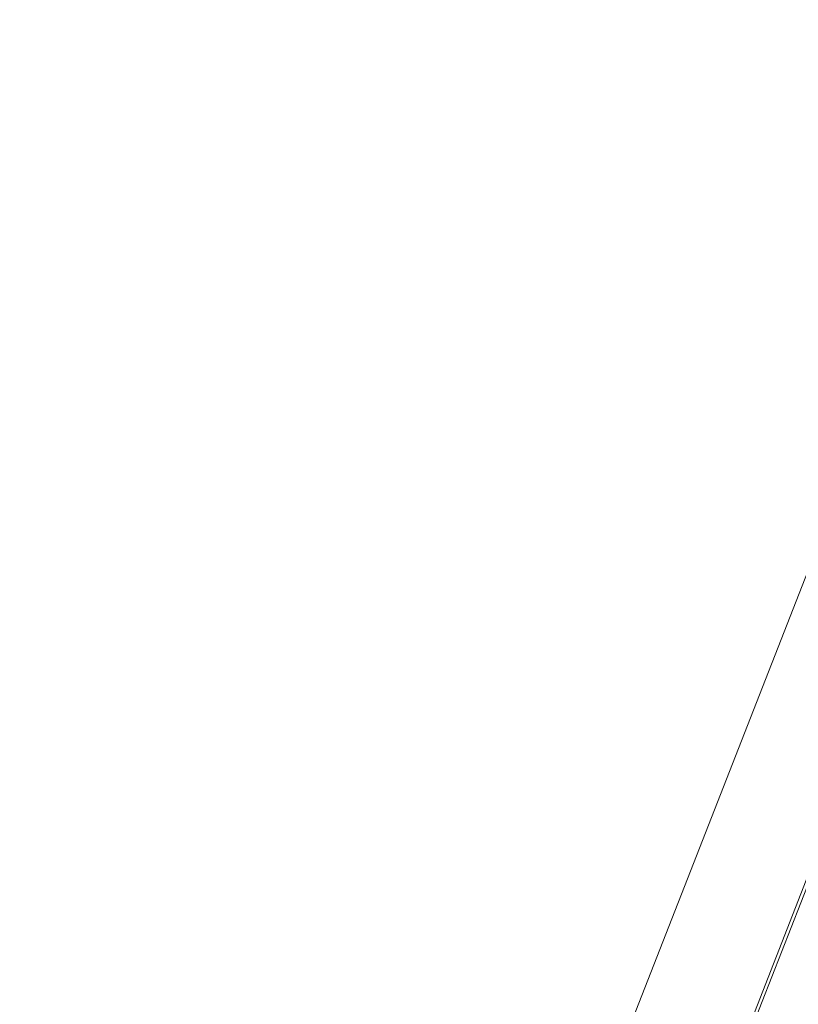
# Model space of a CAD drawing. Header units: millimetres. Extents: x -7374688 to -7372476, y 5958422 to 5960750.
# Tile 15 of 46: x -7374688 to -7374175, y 5959904 to 5960552. Entities that reach past the tile are written whole.
import ezdxf

# ---------------------------------------------------------------- set-up
doc = ezdxf.new("R2010")
doc.units = ezdxf.units.MM
doc.layers.add('Линии', color=7, linetype='Continuous', lineweight=18, true_color=0x00a600)
doc.layers.add('Размеры', color=7, linetype='Continuous', lineweight=9)
doc.layers.add('Размеры-10', color=7, linetype='Continuous', lineweight=9)
doc.styles.add('GOST Common', font='GOST_Common.ttf', dxfattribs={"width": 0.9, "height": 20})
doc.dimstyles.new('ADSK_Основной_2_0', dxfattribs={"dimscale": 304.8, "dimtxt": 20.1143, "dimasz": 0.046391, "dimexe": 0.049213, "dimexo": 0.098425, "dimgap": 0.016404, "dimtad": 1, "dimdec": 0, "dimzin": 0, "dimdsep": 46, "dimtxsty": 'GOST Common', "dimblk1": 'OBLIQUE', "dimblk2": 'OBLIQUE', "dimsah": 1, "dimcen": 0.09, "dimdle": 0.049213, "dimazin": 0, "dimtfac": 1, "dimtdec": 4, "dimtix": 1, "dimtmove": 0, "dimatfit": 3, "dimfxl": 1, "dimtvp": 1, "dimtfill": 1, "dimtolj": 1, "dimtzin": 0, "dimarcsym": 2})

# ---------------------------------------------------------------- blocks, each defined once
blk = doc.blocks.new('DIMBLOCK7-Разрез 6-6')
at = {"layer": 'Размеры-10', "lineweight": 18}
for p, q in [((-7374030.39, 5960543.3), (-7374034.4, 5960552.46)), ((-7374030.39, 5960543.3), (-7374026.38, 5960534.14)), ((-7374674.31, 5958896.83), (-7374678.32, 5958905.98)), ((-7374674.31, 5958896.83), (-7374670.3, 5958887.67))]:
    blk.add_line(p, q, dxfattribs=at)
at = {"layer": 'Размеры-10'}
for p, q in [((-7373990.08, 5960527.54), (-7374044.36, 5960548.77)), ((-7374679.77, 5958882.86), (-7374030.39, 5960543.3)), ((-7374030.39, 5960543.3), (-7373990.08, 5960527.54)), ((-7374634.01, 5958881.06), (-7374688.28, 5958902.29)), ((-7374674.31, 5958896.83), (-7374634.01, 5958881.06))]:
    blk.add_line(p, q, dxfattribs=at)
at = {"layer": 'Размеры-10', "color": 0, "insert": (-7374393.2, 5959701.08), "char_height": 20, "width": 78.1389, "attachment_point": 1, "rotation": 68.64, "line_spacing_factor": 1.022761, "style": 'GOST Common', "bg_fill": 3, "box_fill_scale": 1.25, "bg_fill_color": 256, "bg_fill_true_color": 13158600, "bg_fill_transparency": 0}
blk.add_mtext('1768 *', dxfattribs=at)
blk = doc.blocks.new('_Oblique')
at = {"color": 0, "linetype": 'ByBlock', "lineweight": -2}
blk.add_line((-0.5, -0.5), (0.5, 0.5), dxfattribs=at)

msp = doc.modelspace()

# ---------------------------------------------------------------- linework, layer by layer
at = {"layer": 'Линии', "color": 7}
for p, q in [((-7374606.07, 5958870.14), (-7373962.14, 5960516.61)), ((-7374601.84, 5958875.45), (-7373961.01, 5960514.02))]:
    msp.add_line(p, q, dxfattribs=at)

# ---------------------------------------------------------------- next in the draw order: dimensions: what is measured, and where the dimension line sits
at = {"layer": 'Размеры'}
dim = msp.add_linear_dim(base=(-7374030.39, 5960543.3), p1=(-7374606.07, 5958870.14), p2=(-7373962.14, 5960516.61), angle=68.64, dimstyle='ADSK_Основной_2_0', override={"dimpost": '<>*', "dimfxl": 1767.91559}, dxfattribs=at)
dim.commit()
dim.dimension.update_dxf_attribs({"geometry": 'DIMBLOCK7-Разрез 6-6', "text_midpoint": (-7374366.32, 5959725.53)})

doc.saveas('drawing.dxf')
